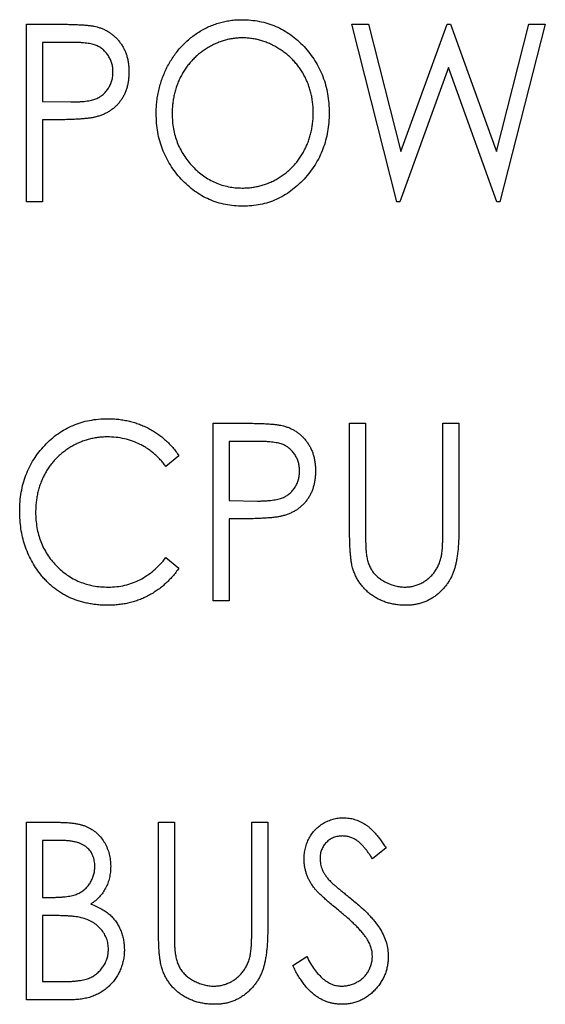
# Model space of a CAD drawing. Header units: millimetres. Extents: x 0 to 420, y 0 to 297.
# Tile 28 of 106: x 86.56 to 90.48, y 157.32 to 164.66. Entities that reach past the tile are written whole.
import ezdxf

# ---------------------------------------------------------------- set-up
doc = ezdxf.new("R2010")
doc.units = ezdxf.units.MM

msp = doc.modelspace()

# ---------------------------------------------------------------- linework, layer by layer
at = {"color": 7, "linetype": 'Continuous', "lineweight": 25}
for p, q in [((86.6081, 164.6252), (86.8513, 164.6252)), ((86.6081, 163.3023), (86.6081, 164.6252)), ((89.0334, 164.6252), (89.1569, 164.6252)), ((89.3692, 163.3023), (89.0334, 164.6252)), ((89.1569, 164.6252), (89.3981, 163.6754)), ((89.3981, 163.6754), (89.7434, 164.6252)), ((89.7434, 164.6252), (89.7696, 164.6252)), ((89.7696, 164.6252), (90.1104, 163.6754)), ((90.1104, 163.6754), (90.3532, 164.6252)), ((90.4751, 164.6252), (90.1369, 163.3023)), ((90.3532, 164.6252), (90.4751, 164.6252)), ((86.9473, 164.4895), (86.7268, 164.4895)), ((86.7268, 164.4895), (86.7268, 164.0485)), ((89.7542, 164.3029), (89.3906, 163.3023)), ((90.1131, 163.3023), (89.7542, 164.3029)), ((86.7268, 164.0485), (86.938, 164.0456)), ((86.8145, 163.9128), (86.7268, 163.9128)), ((86.7268, 163.9128), (86.7268, 163.3023)), ((86.7268, 163.3023), (86.6081, 163.3023)), ((89.3906, 163.3023), (89.3692, 163.3023)), ((90.1369, 163.3023), (90.1131, 163.3023)), ((87.9988, 161.6502), (88.2421, 161.6502)), ((87.9988, 160.3273), (87.9988, 161.6502)), ((89.0165, 161.6502), (89.1352, 161.6502)), ((89.0165, 160.8512), (89.0165, 161.6502)), ((89.1352, 161.6502), (89.1352, 160.8575)), ((89.7118, 160.8575), (89.7118, 161.6502)), ((89.7118, 161.6502), (89.8306, 161.6502)), ((89.8306, 161.6502), (89.8306, 160.8512)), ((88.338, 161.5145), (88.1175, 161.5145)), ((88.1175, 161.5145), (88.1175, 161.0735)), ((87.7444, 161.4074), (87.6474, 161.3279)), ((88.1175, 161.0735), (88.3288, 161.0706)), ((88.2053, 160.9378), (88.1175, 160.9378)), ((88.1175, 160.9378), (88.1175, 160.3273)), ((87.6474, 160.6495), (87.7444, 160.5708)), ((88.1175, 160.3273), (87.9988, 160.3273)), ((86.6081, 158.6752), (86.8468, 158.6752)), ((86.6081, 157.3523), (86.6081, 158.6752)), ((87.5918, 158.6752), (87.7105, 158.6752)), ((87.5918, 157.8762), (87.5918, 158.6752)), ((87.7105, 158.6752), (87.7105, 157.8825)), ((88.2872, 157.8825), (88.2872, 158.6752)), ((88.2872, 158.6752), (88.4059, 158.6752)), ((88.4059, 158.6752), (88.4059, 157.8762)), ((86.8694, 158.5395), (86.7268, 158.5395)), ((86.7268, 158.5395), (86.7268, 158.1155)), ((89.2878, 158.4852), (89.1874, 158.4038)), ((86.7268, 158.1155), (86.7973, 158.1155)), ((86.7965, 157.9798), (86.7268, 157.9798)), ((86.7268, 157.9798), (86.7268, 157.488)), ((88.5924, 157.6075), (88.6971, 157.6745)), ((86.7268, 157.488), (86.88, 157.488)), ((86.9425, 157.3523), (86.6081, 157.3523))]:
    msp.add_line(p, q, dxfattribs=at)
for points, knots in [([(87.5748, 163.9579), (87.5751, 163.9736), (87.5756, 164.0049), (87.5797, 164.0513), (87.5862, 164.097), (87.5959, 164.1418), (87.6078, 164.1857), (87.6223, 164.2287), (87.6399, 164.2708), (87.6597, 164.3119), (87.6818, 164.3515), (87.7063, 164.3888), (87.7322, 164.4243), (87.7605, 164.4572), (87.7907, 164.4879), (87.8226, 164.5167), (87.8565, 164.5432), (87.8923, 164.5672), (87.9292, 164.5891), (87.9675, 164.6074), (88.0062, 164.6235), (88.0458, 164.6365), (88.0861, 164.6466), (88.1273, 164.6537), (88.169, 164.6585), (88.1972, 164.6589), (88.2114, 164.6591)], [0, 0, 0, 0, 0.044811, 0.089011, 0.13275, 0.176233, 0.219272, 0.262324, 0.305647, 0.348979, 0.392242, 0.43461, 0.476184, 0.517236, 0.558165, 0.598792, 0.639668, 0.680638, 0.721467, 0.761759, 0.801482, 0.840953, 0.880381, 0.919726, 0.959716, 1, 1, 1, 1]), ([(88.2114, 164.6591), (88.2341, 164.6585), (88.2788, 164.6573), (88.3445, 164.6479), (88.4071, 164.6319), (88.4671, 164.6102), (88.524, 164.5814), (88.5784, 164.547), (88.6295, 164.5057), (88.6773, 164.4588), (88.721, 164.4077), (88.7592, 164.3529), (88.7916, 164.2953), (88.818, 164.2346), (88.8388, 164.1712), (88.8532, 164.1047), (88.8622, 164.0354), (88.8633, 163.9882), (88.8638, 163.9643)], [0, 0, 0, 0, 0.064112, 0.12603, 0.186709, 0.24615, 0.305771, 0.366051, 0.427384, 0.490821, 0.554635, 0.61692, 0.678954, 0.740666, 0.803314, 0.866858, 0.932414, 1, 1, 1, 1]), ([(86.8513, 164.6252), (86.868, 164.6252), (86.9001, 164.6251), (86.946, 164.624), (86.9878, 164.6225), (87.0253, 164.6204), (87.0586, 164.6179), (87.0874, 164.6143), (87.1122, 164.6107), (87.1271, 164.607), (87.1338, 164.6053)], [0, 0, 0, 0, 0.1765, 0.339032, 0.485753, 0.61857, 0.735674, 0.838185, 0.926155, 1, 1, 1, 1]), ([(87.1338, 164.6053), (87.1424, 164.6028), (87.1593, 164.5978), (87.1837, 164.5879), (87.2071, 164.5763), (87.2292, 164.5627), (87.2499, 164.5472), (87.2696, 164.53), (87.2879, 164.5107), (87.3051, 164.4899), (87.3208, 164.4675), (87.3344, 164.4435), (87.3457, 164.418), (87.3551, 164.3912), (87.3625, 164.363), (87.3674, 164.3333), (87.3707, 164.3023), (87.3711, 164.2811), (87.3713, 164.2703)], [0, 0, 0, 0, 0.060075, 0.119303, 0.178069, 0.236256, 0.294313, 0.353143, 0.412708, 0.473813, 0.535615, 0.597403, 0.660232, 0.723514, 0.789577, 0.856841, 0.927091, 1, 1, 1, 1]), ([(88.2167, 164.5234), (88.2053, 164.5233), (88.1826, 164.523), (88.1488, 164.5189), (88.1154, 164.5132), (88.0823, 164.5051), (88.05, 164.494), (88.0179, 164.4811), (87.9863, 164.4656), (87.9554, 164.4479), (87.9255, 164.4284), (87.8972, 164.4069), (87.8703, 164.3839), (87.8454, 164.3591), (87.822, 164.3329), (87.8004, 164.3049), (87.7806, 164.2752), (87.7624, 164.2441), (87.7462, 164.2116), (87.7321, 164.1782), (87.7202, 164.1437), (87.7103, 164.1085), (87.703, 164.0722), (87.6973, 164.0352), (87.6942, 163.9971), (87.6937, 163.9714), (87.6935, 163.9584)], [0, 0, 0, 0, 0.039956, 0.079513, 0.119111, 0.158682, 0.198528, 0.238944, 0.279928, 0.321669, 0.363487, 0.405034, 0.446304, 0.487242, 0.528249, 0.569305, 0.611035, 0.653354, 0.695583, 0.737902, 0.780492, 0.823231, 0.866218, 0.910046, 0.954473, 1, 1, 1, 1]), ([(88.7451, 163.9645), (88.7449, 163.9773), (88.7445, 164.0027), (88.7413, 164.0404), (88.7356, 164.077), (88.7284, 164.1129), (88.7184, 164.1476), (88.7068, 164.1815), (88.6926, 164.2144), (88.6766, 164.2463), (88.6586, 164.2771), (88.6387, 164.3063), (88.6169, 164.3339), (88.5935, 164.36), (88.5683, 164.3843), (88.5414, 164.4072), (88.5127, 164.4285), (88.4824, 164.4479), (88.451, 164.4656), (88.419, 164.481), (88.3865, 164.494), (88.3535, 164.5051), (88.3199, 164.5132), (88.2859, 164.5189), (88.2515, 164.523), (88.2283, 164.5233), (88.2167, 164.5234)], [0, 0, 0, 0, 0.044923, 0.089057, 0.132287, 0.174986, 0.217144, 0.258769, 0.300532, 0.342498, 0.384141, 0.425372, 0.466388, 0.507179, 0.548135, 0.589217, 0.630842, 0.673193, 0.715487, 0.757043, 0.79776, 0.838207, 0.878693, 0.918916, 0.959101, 1, 1, 1, 1]), ([(87.2526, 164.2698), (87.2522, 164.2804), (87.2514, 164.3015), (87.2448, 164.3324), (87.2341, 164.362), (87.2193, 164.3896), (87.2012, 164.4147), (87.18, 164.4362), (87.156, 164.4539), (87.1335, 164.4651), (87.1136, 164.4722), (87.0964, 164.4769), (87.077, 164.4808), (87.0553, 164.4839), (87.0314, 164.4866), (87.0053, 164.4884), (86.9771, 164.4894), (86.9574, 164.4895), (86.9473, 164.4895)], [0, 0, 0, 0, 0.074091, 0.147068, 0.219176, 0.292487, 0.364821, 0.434086, 0.502842, 0.57172, 0.608354, 0.649905, 0.695817, 0.746872, 0.802658, 0.863186, 0.92915, 1, 1, 1, 1]), ([(86.938, 164.0456), (86.9483, 164.0456), (86.9682, 164.0456), (86.997, 164.0471), (87.0236, 164.0488), (87.0482, 164.0514), (87.0706, 164.0549), (87.0909, 164.0587), (87.1089, 164.0638), (87.1301, 164.071), (87.1536, 164.083), (87.179, 164.1009), (87.2008, 164.1229), (87.2194, 164.1481), (87.2341, 164.1761), (87.2449, 164.2059), (87.2514, 164.2374), (87.2522, 164.2589), (87.2526, 164.2698)], [0, 0, 0, 0, 0.070231, 0.135127, 0.195896, 0.251444, 0.303058, 0.349556, 0.391936, 0.430093, 0.501229, 0.570517, 0.640124, 0.710955, 0.782914, 0.853735, 0.926014, 1, 1, 1, 1]), ([(87.3713, 164.2703), (87.3711, 164.2595), (87.3706, 164.2382), (87.3678, 164.207), (87.3623, 164.1774), (87.3557, 164.149), (87.3463, 164.1223), (87.3351, 164.0969), (87.3219, 164.073), (87.3064, 164.0508), (87.2894, 164.03), (87.2709, 164.0109), (87.2507, 163.9936), (87.2289, 163.9782), (87.2056, 163.9646), (87.1807, 163.9527), (87.1543, 163.9426), (87.136, 163.9373), (87.1267, 163.9346)], [0, 0, 0, 0, 0.0723093, 0.1413582, 0.2082071, 0.2723358, 0.3351426, 0.3961736, 0.4566676, 0.5166459, 0.5759293, 0.6349326, 0.6936926, 0.7527076, 0.8119619, 0.8731962, 0.9355036, 1, 1, 1, 1]), ([(87.1267, 163.9346), (87.119, 163.9328), (87.1022, 163.9289), (87.0745, 163.9247), (87.0422, 163.9209), (87.0054, 163.9182), (86.9641, 163.9158), (86.9182, 163.914), (86.8679, 163.9129), (86.8328, 163.9129), (86.8145, 163.9128)], [0, 0, 0, 0, 0.075269, 0.165174, 0.268129, 0.385984, 0.51806, 0.664405, 0.825035, 1, 1, 1, 1]), ([(88.2214, 163.2683), (88.1991, 163.2689), (88.1553, 163.2701), (88.091, 163.28), (88.0292, 163.2955), (87.97, 163.3177), (87.9135, 163.3461), (87.8599, 163.3813), (87.8089, 163.4225), (87.7611, 163.4693), (87.7177, 163.5208), (87.6792, 163.5752), (87.6471, 163.6327), (87.6207, 163.6927), (87.5998, 163.7552), (87.5854, 163.8204), (87.5764, 163.8883), (87.5754, 163.9345), (87.5748, 163.9579)], [0, 0, 0, 0, 0.063524, 0.12488, 0.185155, 0.244833, 0.304627, 0.365038, 0.42717, 0.49127, 0.555588, 0.618668, 0.681008, 0.742903, 0.805249, 0.868474, 0.933217, 1, 1, 1, 1]), ([(87.6935, 163.9584), (87.694, 163.9393), (87.6948, 163.9018), (87.7022, 163.8467), (87.714, 163.7938), (87.7312, 163.7433), (87.7526, 163.6948), (87.7793, 163.6489), (87.8105, 163.605), (87.8463, 163.5642), (87.8852, 163.5267), (87.9267, 163.4939), (87.9703, 163.4663), (88.0157, 163.4435), (88.0631, 163.4255), (88.1127, 163.4133), (88.164, 163.4052), (88.199, 163.4044), (88.2167, 163.404)], [0, 0, 0, 0, 0.06753, 0.132738, 0.196163, 0.25879, 0.321017, 0.383435, 0.446363, 0.511011, 0.575079, 0.637133, 0.697793, 0.757163, 0.816573, 0.8765, 0.937463, 1, 1, 1, 1]), ([(88.2167, 163.404), (88.2286, 163.4042), (88.2523, 163.4046), (88.2876, 163.4081), (88.3222, 163.414), (88.356, 163.4221), (88.3891, 163.4327), (88.4218, 163.4449), (88.4535, 163.4602), (88.4846, 163.4774), (88.5143, 163.4966), (88.5426, 163.5176), (88.5691, 163.5405), (88.594, 163.5648), (88.6172, 163.591), (88.6386, 163.6189), (88.6587, 163.6483), (88.6765, 163.6796), (88.6927, 163.712), (88.7068, 163.7454), (88.7184, 163.7799), (88.7284, 163.815), (88.7356, 163.8512), (88.7413, 163.8881), (88.7445, 163.926), (88.7449, 163.9516), (88.7451, 163.9645)], [0, 0, 0, 0, 0.041661, 0.082882, 0.123552, 0.164177, 0.204273, 0.24489, 0.285869, 0.327154, 0.368651, 0.40943, 0.450115, 0.490687, 0.531109, 0.572015, 0.613338, 0.655348, 0.697698, 0.739863, 0.781905, 0.824489, 0.86732, 0.910682, 0.954948, 1, 1, 1, 1]), ([(88.8638, 163.9643), (88.8633, 163.9405), (88.8622, 163.8936), (88.8532, 163.8248), (88.8387, 163.7587), (88.8182, 163.6953), (88.792, 163.6346), (88.7593, 163.5769), (88.7213, 163.5218), (88.6778, 163.4703), (88.6303, 163.423), (88.5794, 163.3818), (88.5263, 163.3464), (88.4702, 163.318), (88.4117, 163.2955), (88.3505, 163.28), (88.2869, 163.2701), (88.2435, 163.2689), (88.2214, 163.2683)], [0, 0, 0, 0, 0.067668, 0.133292, 0.19714, 0.260013, 0.322488, 0.385059, 0.448295, 0.51269, 0.576673, 0.638498, 0.698729, 0.757967, 0.817157, 0.876594, 0.937343, 1, 1, 1, 1]), ([(86.5572, 160.9964), (86.5577, 161.0202), (86.5588, 161.067), (86.5678, 161.1356), (86.5823, 161.2014), (86.6027, 161.2643), (86.6291, 161.3243), (86.6615, 161.3813), (86.6998, 161.4355), (86.7432, 161.4863), (86.791, 161.5326), (86.8424, 161.5734), (86.8971, 161.6072), (86.9543, 161.6357), (87.0148, 161.6575), (87.0783, 161.6728), (87.1446, 161.6823), (87.1898, 161.6835), (87.2128, 161.6841)], [0, 0, 0, 0, 0.067236, 0.132194, 0.195391, 0.257388, 0.318778, 0.380515, 0.442528, 0.505942, 0.569171, 0.630524, 0.690882, 0.750747, 0.811024, 0.872201, 0.934998, 1, 1, 1, 1]), ([(87.2128, 161.6841), (87.2268, 161.6839), (87.2545, 161.6836), (87.2955, 161.6801), (87.3354, 161.6742), (87.3744, 161.6662), (87.4124, 161.6563), (87.4493, 161.6434), (87.4851, 161.6286), (87.5199, 161.6116), (87.5534, 161.5926), (87.5854, 161.5715), (87.6158, 161.5487), (87.6449, 161.5243), (87.6721, 161.4978), (87.698, 161.4695), (87.7223, 161.4395), (87.737, 161.4181), (87.7444, 161.4074)], [0, 0, 0, 0, 0.067002, 0.132942, 0.197212, 0.260814, 0.32354, 0.38588, 0.447839, 0.509647, 0.571537, 0.632443, 0.693319, 0.753787, 0.814645, 0.875557, 0.937659, 1, 1, 1, 1]), ([(88.2421, 161.6502), (88.2588, 161.6502), (88.2909, 161.6501), (88.3368, 161.649), (88.3786, 161.6475), (88.4161, 161.6454), (88.4493, 161.6429), (88.4782, 161.6393), (88.503, 161.6357), (88.5178, 161.632), (88.5246, 161.6303)], [0, 0, 0, 0, 0.1765, 0.339032, 0.485753, 0.61857, 0.735674, 0.838185, 0.926155, 1, 1, 1, 1]), ([(88.5246, 161.6303), (88.5331, 161.6278), (88.5501, 161.6228), (88.5745, 161.6129), (88.5979, 161.6013), (88.6199, 161.5877), (88.6407, 161.5722), (88.6604, 161.555), (88.6787, 161.5357), (88.6959, 161.5149), (88.7115, 161.4925), (88.7252, 161.4685), (88.7365, 161.443), (88.7458, 161.4162), (88.7533, 161.388), (88.7581, 161.3583), (88.7615, 161.3273), (88.7619, 161.3061), (88.762, 161.2953)], [0, 0, 0, 0, 0.060075, 0.119303, 0.178069, 0.236256, 0.294313, 0.353143, 0.412708, 0.473813, 0.535615, 0.597403, 0.660232, 0.723514, 0.789577, 0.856841, 0.927091, 1, 1, 1, 1]), ([(87.2096, 161.5484), (87.1975, 161.5483), (87.1735, 161.548), (87.1379, 161.5439), (87.1028, 161.5382), (87.0683, 161.53), (87.0346, 161.5193), (87.0015, 161.5067), (86.9693, 161.4912), (86.9378, 161.4738), (86.9077, 161.4542), (86.879, 161.433), (86.8522, 161.4101), (86.827, 161.3858), (86.8036, 161.3597), (86.782, 161.332), (86.7622, 161.3027), (86.7442, 161.2718), (86.7279, 161.2399), (86.7144, 161.2066), (86.7021, 161.1726), (86.6929, 161.1373), (86.685, 161.1013), (86.6798, 161.0642), (86.6765, 161.0262), (86.6761, 161.0004), (86.6759, 160.9874)], [0, 0, 0, 0, 0.042054, 0.083393, 0.124454, 0.165461, 0.206316, 0.247114, 0.288563, 0.330315, 0.372018, 0.413257, 0.453959, 0.494537, 0.53495, 0.575397, 0.616502, 0.657759, 0.699337, 0.740877, 0.782508, 0.824785, 0.867453, 0.910542, 0.954879, 1, 1, 1, 1]), ([(87.6474, 161.3279), (87.6407, 161.3368), (87.6274, 161.3544), (87.6056, 161.3788), (87.5831, 161.4019), (87.5598, 161.4236), (87.535, 161.4431), (87.5095, 161.4613), (87.483, 161.4777), (87.4463, 161.4974), (87.3984, 161.5182), (87.3378, 161.5355), (87.2746, 161.5466), (87.2315, 161.5478), (87.2096, 161.5484)], [0, 0, 0, 0, 0.065249, 0.129752, 0.19303, 0.255253, 0.317083, 0.378287, 0.439499, 0.500949, 0.623295, 0.74628, 0.871322, 1, 1, 1, 1]), ([(88.6433, 161.2948), (88.6429, 161.3054), (88.6421, 161.3265), (88.6356, 161.3574), (88.6249, 161.387), (88.6101, 161.4146), (88.592, 161.4397), (88.5707, 161.4612), (88.5468, 161.4789), (88.5243, 161.4901), (88.5044, 161.4972), (88.4872, 161.5019), (88.4677, 161.5058), (88.446, 161.5089), (88.4222, 161.5116), (88.3961, 161.5134), (88.3678, 161.5144), (88.3482, 161.5145), (88.338, 161.5145)], [0, 0, 0, 0, 0.074091, 0.147068, 0.219176, 0.292487, 0.364821, 0.434086, 0.502842, 0.57172, 0.608354, 0.649905, 0.695817, 0.746872, 0.802658, 0.863186, 0.92915, 1, 1, 1, 1]), ([(88.3288, 161.0706), (88.3391, 161.0706), (88.359, 161.0706), (88.3878, 161.0721), (88.4144, 161.0738), (88.439, 161.0764), (88.4613, 161.0799), (88.4817, 161.0837), (88.4997, 161.0888), (88.5208, 161.096), (88.5444, 161.108), (88.5697, 161.1259), (88.5915, 161.1479), (88.6102, 161.1731), (88.6248, 161.2011), (88.6356, 161.2309), (88.6421, 161.2624), (88.6429, 161.2839), (88.6433, 161.2948)], [0, 0, 0, 0, 0.070231, 0.135127, 0.195896, 0.251444, 0.303058, 0.349556, 0.391936, 0.430093, 0.501229, 0.570517, 0.640124, 0.710955, 0.782914, 0.853735, 0.926014, 1, 1, 1, 1]), ([(88.762, 161.2953), (88.7618, 161.2845), (88.7614, 161.2632), (88.7586, 161.232), (88.7531, 161.2024), (88.7464, 161.174), (88.737, 161.1473), (88.7259, 161.1219), (88.7127, 161.098), (88.6972, 161.0758), (88.6802, 161.055), (88.6617, 161.0359), (88.6414, 161.0186), (88.6196, 161.0032), (88.5963, 160.9896), (88.5715, 160.9777), (88.5451, 160.9676), (88.5268, 160.9623), (88.5174, 160.9596)], [0, 0, 0, 0, 0.072309, 0.141358, 0.208207, 0.272336, 0.335143, 0.396174, 0.456668, 0.516646, 0.575929, 0.634933, 0.693693, 0.752708, 0.811962, 0.873196, 0.935504, 1, 1, 1, 1]), ([(86.7117, 160.5247), (86.6992, 160.5412), (86.6745, 160.5739), (86.6434, 160.6271), (86.6167, 160.6824), (86.595, 160.7404), (86.5779, 160.8008), (86.5658, 160.8638), (86.5585, 160.9293), (86.5576, 160.9738), (86.5572, 160.9964)], [0, 0, 0, 0, 0.122254, 0.24342, 0.364291, 0.486273, 0.609794, 0.736233, 0.865843, 1, 1, 1, 1]), ([(86.6759, 160.9874), (86.6763, 160.9679), (86.6772, 160.9295), (86.6846, 160.8733), (86.6963, 160.8195), (86.7136, 160.7684), (86.7348, 160.7193), (86.7617, 160.6731), (86.7927, 160.629), (86.8287, 160.5883), (86.8682, 160.5511), (86.9104, 160.5182), (86.9556, 160.4909), (87.0029, 160.4681), (87.0528, 160.4505), (87.1054, 160.4382), (87.1604, 160.4302), (87.1979, 160.4294), (87.2171, 160.429)], [0, 0, 0, 0, 0.067402, 0.132225, 0.195291, 0.256964, 0.318228, 0.379385, 0.441024, 0.503862, 0.566597, 0.627855, 0.688166, 0.748276, 0.808707, 0.870424, 0.93412, 1, 1, 1, 1]), ([(88.5174, 160.9596), (88.5098, 160.9578), (88.4929, 160.9539), (88.4652, 160.9497), (88.433, 160.9459), (88.3962, 160.9432), (88.3548, 160.9408), (88.309, 160.939), (88.2586, 160.9379), (88.2236, 160.9379), (88.2053, 160.9378)], [0, 0, 0, 0, 0.0752685, 0.1651737, 0.2681292, 0.385984, 0.5180597, 0.6644047, 0.8250346, 1, 1, 1, 1]), ([(89.039, 160.5724), (89.0371, 160.5794), (89.033, 160.5947), (89.0289, 160.62), (89.0248, 160.6491), (89.0217, 160.6821), (89.0195, 160.7188), (89.0176, 160.7595), (89.0165, 160.804), (89.0165, 160.835), (89.0165, 160.8512)], [0, 0, 0, 0, 0.077936, 0.169149, 0.274074, 0.391816, 0.523462, 0.668216, 0.827041, 1, 1, 1, 1]), ([(89.1352, 160.8575), (89.1352, 160.8463), (89.1351, 160.825), (89.1354, 160.7947), (89.1359, 160.7678), (89.1365, 160.7441), (89.1368, 160.7238), (89.138, 160.7068), (89.139, 160.6931), (89.1398, 160.685), (89.1402, 160.6816)], [0, 0, 0, 0, 0.191105, 0.362655, 0.516171, 0.650128, 0.766034, 0.862527, 0.941006, 1, 1, 1, 1]), ([(89.8306, 160.8512), (89.8305, 160.8368), (89.8303, 160.8087), (89.8286, 160.7675), (89.8263, 160.7284), (89.823, 160.6915), (89.8181, 160.6568), (89.8125, 160.6241), (89.8064, 160.5934), (89.7986, 160.5647), (89.7896, 160.5375), (89.7783, 160.5116), (89.7655, 160.4863), (89.7501, 160.4621), (89.7334, 160.4385), (89.7139, 160.4161), (89.6928, 160.3945), (89.6699, 160.3739), (89.6454, 160.3549), (89.6191, 160.3386), (89.5918, 160.3245), (89.5631, 160.3129), (89.5331, 160.3043), (89.5018, 160.2979), (89.4693, 160.2941), (89.4472, 160.2936), (89.436, 160.2933)], [0, 0, 0, 0, 0.055741, 0.108782, 0.159483, 0.20722, 0.252436, 0.295103, 0.335609, 0.373517, 0.409957, 0.446416, 0.482967, 0.519684, 0.557168, 0.594999, 0.634172, 0.674127, 0.714136, 0.754079, 0.793688, 0.83312, 0.873373, 0.914549, 0.95654, 1, 1, 1, 1]), ([(89.6991, 160.6522), (89.7001, 160.6568), (89.7024, 160.6673), (89.705, 160.6848), (89.7069, 160.7056), (89.7089, 160.7296), (89.71, 160.7569), (89.7112, 160.7876), (89.7116, 160.8215), (89.7118, 160.8452), (89.7118, 160.8575)], [0, 0, 0, 0, 0.069596, 0.155423, 0.257515, 0.37358, 0.506166, 0.6554, 0.819993, 1, 1, 1, 1]), ([(87.2171, 160.429), (87.2381, 160.4297), (87.2796, 160.4309), (87.3405, 160.4416), (87.3987, 160.4588), (87.4542, 160.4832), (87.5071, 160.5145), (87.5571, 160.5527), (87.6046, 160.5977), (87.6329, 160.632), (87.6474, 160.6495)], [0, 0, 0, 0, 0.1259, 0.248079, 0.368237, 0.488157, 0.609636, 0.7344, 0.864047, 1, 1, 1, 1]), ([(89.1402, 160.6816), (89.142, 160.6692), (89.1454, 160.6451), (89.1547, 160.6108), (89.1673, 160.5797), (89.1826, 160.5513), (89.2026, 160.5259), (89.2266, 160.5027), (89.2554, 160.4821), (89.2877, 160.4636), (89.3225, 160.4484), (89.358, 160.4372), (89.3936, 160.4302), (89.4175, 160.4294), (89.4293, 160.429)], [0, 0, 0, 0, 0.0889375, 0.1727267, 0.251185, 0.3263801, 0.4009876, 0.479456, 0.5624606, 0.6520321, 0.742988, 0.8310174, 0.9158505, 1, 1, 1, 1]), ([(89.4293, 160.429), (89.4396, 160.4294), (89.46, 160.4302), (89.4903, 160.4353), (89.5197, 160.4442), (89.5484, 160.456), (89.5754, 160.4714), (89.6007, 160.4893), (89.6234, 160.5099), (89.6438, 160.5332), (89.6617, 160.5592), (89.6769, 160.5878), (89.6899, 160.6189), (89.696, 160.6409), (89.6991, 160.6522)], [0, 0, 0, 0, 0.081412, 0.161686, 0.242811, 0.324775, 0.407586, 0.488453, 0.56979, 0.650718, 0.733306, 0.819186, 0.907133, 1, 1, 1, 1]), ([(87.7444, 160.5708), (87.7368, 160.56), (87.7215, 160.5385), (87.6966, 160.5082), (87.6703, 160.4797), (87.6426, 160.4531), (87.6136, 160.4282), (87.583, 160.4054), (87.5511, 160.3844), (87.5178, 160.3654), (87.4834, 160.3484), (87.4479, 160.3337), (87.4114, 160.3214), (87.3739, 160.3109), (87.3355, 160.303), (87.296, 160.2975), (87.2555, 160.2939), (87.2282, 160.2935), (87.2144, 160.2933)], [0, 0, 0, 0, 0.063576, 0.126691, 0.188634, 0.249942, 0.311426, 0.372445, 0.433495, 0.495161, 0.556733, 0.61789, 0.679838, 0.742002, 0.804922, 0.868441, 0.933689, 1, 1, 1, 1]), ([(89.436, 160.2933), (89.4238, 160.2936), (89.3999, 160.2942), (89.3646, 160.2976), (89.3307, 160.3038), (89.2979, 160.3118), (89.2667, 160.3229), (89.2366, 160.3358), (89.2081, 160.3516), (89.1808, 160.3692), (89.1555, 160.389), (89.1323, 160.4107), (89.111, 160.4336), (89.0923, 160.4585), (89.0752, 160.4845), (89.0612, 160.5125), (89.0484, 160.5416), (89.0421, 160.5621), (89.039, 160.5724)], [0, 0, 0, 0, 0.069994, 0.137225, 0.203144, 0.267439, 0.330757, 0.392722, 0.455101, 0.517382, 0.579131, 0.639383, 0.69929, 0.758596, 0.817649, 0.877496, 0.938128, 1, 1, 1, 1]), ([(87.2144, 160.2933), (87.2013, 160.2934), (87.1754, 160.2936), (87.1371, 160.2968), (87.0998, 160.3012), (87.0636, 160.3076), (87.0283, 160.3154), (86.9943, 160.3256), (86.9612, 160.3373), (86.9292, 160.3507), (86.8983, 160.3662), (86.8684, 160.3834), (86.8395, 160.4025), (86.8118, 160.4233), (86.785, 160.4458), (86.7593, 160.4702), (86.7348, 160.4966), (86.7195, 160.5153), (86.7117, 160.5247)], [0, 0, 0, 0, 0.068335, 0.135464, 0.200567, 0.264774, 0.327263, 0.389343, 0.450083, 0.510699, 0.570569, 0.630747, 0.691051, 0.751063, 0.812002, 0.873718, 0.936106, 1, 1, 1, 1]), ([(88.6772, 158.4004), (88.6777, 158.4144), (88.6786, 158.442), (88.686, 158.4824), (88.6976, 158.521), (88.714, 158.5573), (88.7351, 158.5906), (88.7596, 158.621), (88.7888, 158.6468), (88.8209, 158.6691), (88.856, 158.6867), (88.8927, 158.7), (88.9313, 158.7074), (88.9574, 158.7086), (88.9706, 158.7091)], [0, 0, 0, 0, 0.0882908, 0.1744188, 0.2584228, 0.3423174, 0.4252869, 0.5069347, 0.5879222, 0.670559, 0.7531449, 0.8348442, 0.9166861, 1, 1, 1, 1]), ([(88.9706, 158.7091), (88.9847, 158.7086), (89.0127, 158.7075), (89.0538, 158.6981), (89.0933, 158.6828), (89.1251, 158.6653), (89.1498, 158.6478), (89.169, 158.6322), (89.188, 158.6136), (89.2077, 158.593), (89.2274, 158.5696), (89.2477, 158.5439), (89.2677, 158.5154), (89.281, 158.4954), (89.2878, 158.4852)], [0, 0, 0, 0, 0.103822, 0.205919, 0.309231, 0.415653, 0.47222, 0.532858, 0.597819, 0.667857, 0.743177, 0.823448, 0.908942, 1, 1, 1, 1]), ([(86.8468, 158.6752), (86.8585, 158.6751), (86.8811, 158.675), (86.9141, 158.673), (86.945, 158.6703), (86.9738, 158.6659), (87.0005, 158.6608), (87.0251, 158.6544), (87.0476, 158.6468), (87.0746, 158.6348), (87.1054, 158.6167), (87.1386, 158.5903), (87.1672, 158.5581), (87.1916, 158.5215), (87.2109, 158.4814), (87.2257, 158.4388), (87.2338, 158.3937), (87.235, 158.3629), (87.2356, 158.3474)], [0, 0, 0, 0, 0.060411, 0.117245, 0.171021, 0.220982, 0.268098, 0.311607, 0.352705, 0.391223, 0.464448, 0.5367, 0.610578, 0.686475, 0.763836, 0.840678, 0.919304, 1, 1, 1, 1]), ([(88.9637, 158.5734), (88.9519, 158.573), (88.929, 158.5721), (88.8965, 158.5623), (88.8672, 158.5471), (88.8422, 158.5257), (88.8217, 158.5002), (88.8065, 158.4714), (88.7975, 158.4395), (88.7965, 158.4173), (88.796, 158.4059)], [0, 0, 0, 0, 0.133507, 0.258557, 0.380724, 0.504971, 0.628085, 0.748901, 0.871477, 1, 1, 1, 1]), ([(89.1874, 158.4038), (89.1818, 158.4122), (89.171, 158.4282), (89.1548, 158.4508), (89.1392, 158.4712), (89.1241, 158.4892), (89.1098, 158.5053), (89.096, 158.5191), (89.0829, 158.5308), (89.0663, 158.5431), (89.0455, 158.5553), (89.0193, 158.566), (88.9918, 158.5721), (88.9731, 158.573), (88.9637, 158.5734)], [0, 0, 0, 0, 0.102557, 0.196911, 0.284395, 0.364416, 0.437215, 0.503536, 0.563602, 0.61645, 0.714669, 0.808954, 0.904132, 1, 1, 1, 1]), ([(87.1169, 158.345), (87.1168, 158.3523), (87.1166, 158.3667), (87.1134, 158.3876), (87.1091, 158.4075), (87.1024, 158.426), (87.0942, 158.4434), (87.084, 158.4596), (87.0718, 158.4743), (87.0579, 158.488), (87.0419, 158.5002), (87.0237, 158.511), (87.0031, 158.5194), (86.9808, 158.5272), (86.9559, 158.5324), (86.929, 158.5368), (86.8999, 158.5391), (86.8798, 158.5394), (86.8694, 158.5395)], [0, 0, 0, 0, 0.0613296, 0.1202282, 0.1762954, 0.231183, 0.2843601, 0.3368041, 0.3903186, 0.4441023, 0.4999307, 0.558187, 0.6200478, 0.685431, 0.7558339, 0.8320746, 0.9128373, 1, 1, 1, 1]), ([(86.7973, 158.1155), (86.8076, 158.1156), (86.8276, 158.1159), (86.8565, 158.1168), (86.8833, 158.1191), (86.908, 158.1215), (86.9305, 158.1252), (86.9509, 158.1298), (86.9694, 158.1346), (86.9907, 158.1428), (87.0149, 158.1549), (87.0405, 158.1738), (87.0634, 158.1958), (87.0823, 158.2217), (87.0977, 158.25), (87.1088, 158.2803), (87.1158, 158.3122), (87.1165, 158.3339), (87.1169, 158.345)], [0, 0, 0, 0, 0.069184, 0.1336714, 0.1935726, 0.248874, 0.2998056, 0.3464266, 0.3887398, 0.4272833, 0.4989393, 0.5691837, 0.6394232, 0.7108447, 0.7828025, 0.8546314, 0.9259451, 1, 1, 1, 1]), ([(87.2356, 158.3474), (87.2352, 158.3328), (87.2343, 158.3041), (87.2268, 158.2621), (87.2154, 158.222), (87.1985, 158.1845), (87.1776, 158.1493), (87.1517, 158.1178), (87.1214, 158.0894), (87.0984, 158.0738), (87.0867, 158.0659)], [0, 0, 0, 0, 0.131479, 0.258232, 0.38261, 0.506215, 0.627933, 0.750087, 0.872821, 1, 1, 1, 1]), ([(88.7424, 158.199), (88.7372, 158.2068), (88.7269, 158.2221), (88.7136, 158.2461), (88.7023, 158.2706), (88.6935, 158.2957), (88.6862, 158.3212), (88.6808, 158.3471), (88.6779, 158.3736), (88.6775, 158.3914), (88.6772, 158.4004)], [0, 0, 0, 0, 0.130877, 0.257719, 0.382316, 0.506626, 0.628302, 0.751527, 0.87547, 1, 1, 1, 1]), ([(88.796, 158.4059), (88.7962, 158.3989), (88.7966, 158.3847), (88.8, 158.3637), (88.8049, 158.3429), (88.8122, 158.3221), (88.8225, 158.3011), (88.8362, 158.2797), (88.853, 158.2573), (88.866, 158.2427), (88.8728, 158.235)], [0, 0, 0, 0, 0.110385, 0.220503, 0.331137, 0.443585, 0.563154, 0.695062, 0.839762, 1, 1, 1, 1]), ([(88.9338, 158.019), (88.9215, 158.029), (88.8981, 158.048), (88.8651, 158.076), (88.8358, 158.1018), (88.8101, 158.1253), (88.7879, 158.1467), (88.7691, 158.1658), (88.7542, 158.1828), (88.7461, 158.194), (88.7424, 158.199)], [0, 0, 0, 0, 0.179535, 0.344506, 0.492131, 0.62464, 0.742099, 0.843179, 0.92954, 1, 1, 1, 1]), ([(88.8728, 158.235), (88.8754, 158.2324), (88.8814, 158.2263), (88.8926, 158.2164), (88.9071, 158.2037), (88.925, 158.1886), (88.9462, 158.1706), (88.9712, 158.1507), (88.9993, 158.1278), (89.0192, 158.1118), (89.0297, 158.1033)], [0, 0, 0, 0, 0.053039, 0.126288, 0.218872, 0.334457, 0.469409, 0.625738, 0.802267, 1, 1, 1, 1]), ([(87.0867, 158.0659), (87.1014, 158.0602), (87.1297, 158.0492), (87.1685, 158.0295), (87.2022, 158.0085), (87.2306, 157.9852), (87.2548, 157.96), (87.2764, 157.9331), (87.2944, 157.9033), (87.31, 157.8715), (87.3219, 157.8376), (87.3313, 157.8023), (87.3361, 157.7655), (87.337, 157.7404), (87.3374, 157.7278)], [0, 0, 0, 0, 0.105094, 0.200987, 0.288426, 0.36794, 0.443759, 0.519243, 0.59631, 0.674393, 0.754077, 0.833933, 0.916123, 1, 1, 1, 1]), ([(89.0297, 158.1033), (89.0424, 158.0929), (89.067, 158.0726), (89.1018, 158.042), (89.1336, 158.0125), (89.1622, 157.9836), (89.1879, 157.9558), (89.2101, 157.9287), (89.2297, 157.9025), (89.2508, 157.869), (89.2722, 157.8277), (89.2912, 157.7775), (89.3025, 157.727), (89.304, 157.6931), (89.3048, 157.6764)], [0, 0, 0, 0, 0.093761, 0.181614, 0.264342, 0.341677, 0.41338, 0.479975, 0.541968, 0.599292, 0.705911, 0.807015, 0.904485, 1, 1, 1, 1]), ([(87.0154, 157.9642), (87.0097, 157.9655), (86.9974, 157.9683), (86.9773, 157.9713), (86.9543, 157.974), (86.9283, 157.9759), (86.8995, 157.978), (86.8678, 157.9788), (86.8332, 157.9797), (86.809, 157.9798), (86.7965, 157.9798)], [0, 0, 0, 0, 0.080141, 0.171688, 0.277239, 0.39575, 0.527398, 0.670909, 0.828844, 1, 1, 1, 1]), ([(89.1442, 157.8081), (89.139, 157.8157), (89.1281, 157.8315), (89.1091, 157.855), (89.0872, 157.8798), (89.0624, 157.9056), (89.0344, 157.9324), (89.0037, 157.9604), (88.97, 157.9897), (88.9461, 158.009), (88.9338, 158.019)], [0, 0, 0, 0, 0.092213, 0.193119, 0.303009, 0.423363, 0.552489, 0.69176, 0.840671, 1, 1, 1, 1]), ([(87.2186, 157.7278), (87.218, 157.7416), (87.2167, 157.7688), (87.2063, 157.8081), (87.189, 157.8446), (87.1649, 157.8777), (87.1353, 157.9071), (87.1002, 157.9319), (87.0598, 157.9514), (87.0305, 157.9598), (87.0154, 157.9642)], [0, 0, 0, 0, 0.122978, 0.241496, 0.358865, 0.47987, 0.603747, 0.728862, 0.860622, 1, 1, 1, 1]), ([(87.6143, 157.5974), (87.6124, 157.6044), (87.6084, 157.6197), (87.6042, 157.645), (87.6002, 157.6741), (87.597, 157.7071), (87.5948, 157.7438), (87.5929, 157.7845), (87.5919, 157.829), (87.5918, 157.86), (87.5918, 157.8762)], [0, 0, 0, 0, 0.077936, 0.169149, 0.274074, 0.391816, 0.523462, 0.668216, 0.827041, 1, 1, 1, 1]), ([(87.7105, 157.8825), (87.7105, 157.8713), (87.7104, 157.85), (87.7107, 157.8197), (87.7112, 157.7928), (87.7118, 157.7691), (87.7121, 157.7488), (87.7133, 157.7318), (87.7143, 157.7181), (87.7152, 157.71), (87.7155, 157.7066)], [0, 0, 0, 0, 0.191105, 0.362655, 0.516171, 0.650128, 0.766034, 0.862527, 0.941006, 1, 1, 1, 1]), ([(88.4059, 157.8762), (88.4058, 157.8618), (88.4056, 157.8337), (88.4039, 157.7925), (88.4016, 157.7534), (88.3983, 157.7165), (88.3934, 157.6818), (88.3878, 157.6491), (88.3817, 157.6184), (88.3739, 157.5897), (88.3649, 157.5625), (88.3536, 157.5366), (88.3408, 157.5113), (88.3254, 157.4871), (88.3087, 157.4635), (88.2892, 157.4411), (88.2682, 157.4195), (88.2453, 157.3989), (88.2207, 157.3799), (88.1944, 157.3636), (88.1671, 157.3495), (88.1385, 157.3379), (88.1084, 157.3293), (88.0771, 157.3229), (88.0446, 157.3191), (88.0225, 157.3186), (88.0113, 157.3183)], [0, 0, 0, 0, 0.055741, 0.108782, 0.159483, 0.20722, 0.252436, 0.295103, 0.335609, 0.373517, 0.409957, 0.446416, 0.482967, 0.519684, 0.557168, 0.594999, 0.634172, 0.674127, 0.714136, 0.754079, 0.793688, 0.83312, 0.873373, 0.914549, 0.95654, 1, 1, 1, 1]), ([(88.2744, 157.6772), (88.2755, 157.6818), (88.2777, 157.6923), (88.2803, 157.7098), (88.2822, 157.7306), (88.2842, 157.7546), (88.2854, 157.7819), (88.2865, 157.8126), (88.2869, 157.8465), (88.2871, 157.8702), (88.2872, 157.8825)], [0, 0, 0, 0, 0.069596, 0.155423, 0.257515, 0.37358, 0.506166, 0.6554, 0.819993, 1, 1, 1, 1]), ([(89.1861, 157.6782), (89.1855, 157.6892), (89.1844, 157.7115), (89.1765, 157.7445), (89.1629, 157.7771), (89.1506, 157.7975), (89.1442, 157.8081)], [0, 0, 0, 0, 0.238336, 0.482311, 0.73314, 1, 1, 1, 1]), ([(86.88, 157.488), (86.8909, 157.4881), (86.912, 157.4884), (86.9425, 157.4893), (86.9708, 157.4914), (86.9968, 157.4946), (87.0206, 157.4982), (87.042, 157.5029), (87.0613, 157.5085), (87.0838, 157.5169), (87.1092, 157.53), (87.1362, 157.55), (87.1604, 157.5735), (87.1809, 157.6007), (87.1974, 157.6305), (87.2099, 157.6617), (87.2173, 157.6944), (87.2182, 157.7166), (87.2186, 157.7278)], [0, 0, 0, 0, 0.069807, 0.134579, 0.194415, 0.250549, 0.301262, 0.347969, 0.390185, 0.42866, 0.500914, 0.571392, 0.642245, 0.714971, 0.787795, 0.858561, 0.928895, 1, 1, 1, 1]), ([(87.3374, 157.7278), (87.3371, 157.7149), (87.3365, 157.6895), (87.3314, 157.6522), (87.3229, 157.6165), (87.3112, 157.5823), (87.296, 157.5496), (87.2774, 157.5183), (87.2554, 157.4886), (87.2305, 157.4607), (87.2027, 157.4353), (87.1724, 157.4128), (87.1395, 157.3943), (87.1046, 157.3788), (87.0673, 157.3669), (87.0277, 157.3586), (86.9859, 157.353), (86.9572, 157.3525), (86.9425, 157.3523)], [0, 0, 0, 0, 0.063363, 0.124627, 0.184367, 0.243059, 0.301844, 0.361338, 0.42118, 0.482903, 0.544595, 0.605999, 0.667367, 0.729491, 0.793258, 0.859341, 0.927971, 1, 1, 1, 1]), ([(87.7155, 157.7066), (87.7173, 157.6942), (87.7208, 157.6701), (87.73, 157.6358), (87.7426, 157.6047), (87.7579, 157.5763), (87.7779, 157.5509), (87.8019, 157.5277), (87.8307, 157.5071), (87.863, 157.4886), (87.8978, 157.4734), (87.9333, 157.4622), (87.969, 157.4552), (87.9928, 157.4544), (88.0047, 157.454)], [0, 0, 0, 0, 0.0889375, 0.1727267, 0.251185, 0.3263801, 0.4009876, 0.479456, 0.5624606, 0.6520321, 0.742988, 0.8310174, 0.9158505, 1, 1, 1, 1]), ([(88.0047, 157.454), (88.0149, 157.4544), (88.0353, 157.4552), (88.0656, 157.4603), (88.095, 157.4692), (88.1238, 157.481), (88.1507, 157.4964), (88.176, 157.5143), (88.1988, 157.5349), (88.2191, 157.5582), (88.237, 157.5842), (88.2522, 157.6128), (88.2653, 157.6439), (88.2713, 157.6659), (88.2744, 157.6772)], [0, 0, 0, 0, 0.081412, 0.161686, 0.242811, 0.324775, 0.407586, 0.488453, 0.56979, 0.650718, 0.733306, 0.819186, 0.907133, 1, 1, 1, 1]), ([(88.9597, 157.3183), (88.9506, 157.3185), (88.9325, 157.3189), (88.9057, 157.3223), (88.8794, 157.3271), (88.854, 157.3347), (88.829, 157.3441), (88.8047, 157.3554), (88.7811, 157.369), (88.7581, 157.3848), (88.7356, 157.403), (88.7137, 157.4239), (88.6922, 157.4476), (88.6713, 157.4742), (88.6509, 157.5035), (88.6308, 157.5355), (88.6111, 157.5704), (88.5988, 157.5949), (88.5924, 157.6075)], [0, 0, 0, 0, 0.055089, 0.109447, 0.163323, 0.216767, 0.269874, 0.324148, 0.378969, 0.434708, 0.492467, 0.553707, 0.618022, 0.686132, 0.757893, 0.834258, 0.914668, 1, 1, 1, 1]), ([(88.6971, 157.6745), (88.7064, 157.6571), (88.7241, 157.624), (88.7535, 157.5788), (88.7843, 157.5406), (88.8161, 157.5092), (88.8492, 157.4846), (88.8836, 157.467), (88.9191, 157.456), (88.9434, 157.4547), (88.9555, 157.454)], [0, 0, 0, 0, 0.165307, 0.315251, 0.451801, 0.576089, 0.690151, 0.796612, 0.898685, 1, 1, 1, 1]), ([(88.9555, 157.454), (88.9659, 157.4544), (88.9864, 157.455), (89.0166, 157.4612), (89.0458, 157.4707), (89.0736, 157.4842), (89.0996, 157.5006), (89.1222, 157.5205), (89.1419, 157.5426), (89.1577, 157.5675), (89.1704, 157.5938), (89.1794, 157.6212), (89.185, 157.6495), (89.1857, 157.6686), (89.1861, 157.6782)], [0, 0, 0, 0, 0.086779, 0.172012, 0.257, 0.344091, 0.430347, 0.513787, 0.595624, 0.677565, 0.75969, 0.839996, 0.919133, 1, 1, 1, 1]), ([(89.3048, 157.6764), (89.3045, 157.6645), (89.3039, 157.6411), (89.2989, 157.6066), (89.2914, 157.5731), (89.28, 157.541), (89.2661, 157.5098), (89.2484, 157.4801), (89.2279, 157.4515), (89.2045, 157.4246), (89.179, 157.3997), (89.1517, 157.378), (89.1232, 157.3594), (89.093, 157.3446), (89.0616, 157.3329), (89.0288, 157.3244), (88.9947, 157.3192), (88.9715, 157.3186), (88.9597, 157.3183)], [0, 0, 0, 0, 0.064367, 0.127345, 0.188922, 0.250384, 0.312021, 0.374404, 0.437663, 0.502985, 0.567803, 0.63098, 0.692076, 0.752595, 0.813028, 0.874016, 0.936113, 1, 1, 1, 1]), ([(88.0113, 157.3183), (87.9991, 157.3186), (87.9752, 157.3192), (87.9399, 157.3226), (87.906, 157.3288), (87.8732, 157.3368), (87.842, 157.3479), (87.812, 157.3608), (87.7835, 157.3766), (87.7561, 157.3942), (87.7308, 157.414), (87.7076, 157.4357), (87.6863, 157.4586), (87.6676, 157.4835), (87.6505, 157.5095), (87.6365, 157.5375), (87.6237, 157.5666), (87.6175, 157.5871), (87.6143, 157.5974)], [0, 0, 0, 0, 0.069994, 0.137225, 0.203144, 0.267439, 0.330757, 0.392722, 0.455101, 0.517382, 0.579131, 0.639383, 0.69929, 0.758596, 0.817649, 0.877496, 0.938128, 1, 1, 1, 1])]:
    msp.add_open_spline(points, degree=3, knots=knots, dxfattribs=at)

doc.saveas('drawing.dxf')
